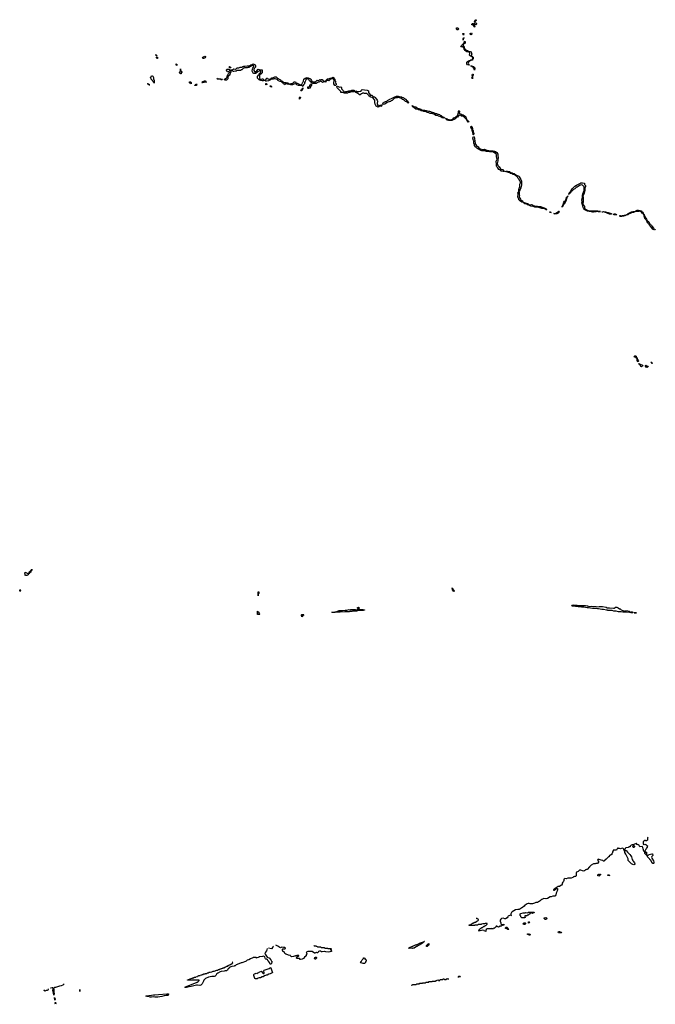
# Model space of a CAD drawing. Header units: inches. Extents: x 2550115 to 2887259, y 311850 to 494471.
# Tile 14 of 115: x 2631309 to 2654390, y 348429 to 384194. Entities that reach past the tile are written whole.
import ezdxf

# ---------------------------------------------------------------- set-up
doc = ezdxf.new("R2010")
doc.units = ezdxf.units.IN
doc.header["$MEASUREMENT"] = 0
for name, color, linetype in [('C6334', 7, 'Continuous'), ('C6335', 7, 'Continuous'), ('C6336', 7, 'Continuous'), ('C6338', 7, 'Continuous'), ('C6344', 7, 'Continuous'), ('C6345', 7, 'Continuous'), ('C6346', 7, 'Continuous'), ('C6347', 7, 'Continuous'), ('C6348', 7, 'Continuous'), ('C6355', 7, 'Continuous'), ('C6356', 7, 'Continuous'), ('C6357', 7, 'Continuous')]:
    doc.layers.add(name, color=color, linetype=linetype)

msp = doc.modelspace()

# ---------------------------------------------------------------- linework, layer by layer
at = {"layer": 'C6334', "color": 6}
for points in [[(2639527, 350000), (2639511, 349989), (2639370, 349941), (2639350, 349930), (2639330, 349926), (2639175, 349865), (2639132, 349830), (2639110, 349828), (2639092, 349810), (2639030, 349802), (2638973, 349787), (2638930, 349770), (2638919, 349761), (2638910, 349744), (2638884, 349716), (2638870, 349689), (2638850, 349670), (2638818, 349650), (2638770, 349642), (2638730, 349630), (2638630, 349617), (2638593, 349607), (2638504, 349556), (2638471, 349530), (2638455, 349525), (2638438, 349502), (2638431, 349470), (2638409, 349449), (2638370, 349438), (2638290, 349437), (2638230, 349421), (2638167, 349413), (2638135, 349405), (2638080, 349380), (2638055, 349365), (2637992, 349308), (2637979, 349270), (2637933, 349170), (2637910, 349143), (2637890, 349128), (2637850, 349117), (2637770, 349126), (2637730, 349124), (2637682, 349110), (2637635, 349105), (2637538, 349070), (2637459, 349061), (2637370, 349044), (2637323, 349043), (2637310, 349048), (2637749, 349231), (2637790, 349252), (2637826, 349290), (2637822, 349302), (2637807, 349307), (2637407, 349307), (2637407, 349313), (2637422, 349318), (2637430, 349334), (2637470, 349334), (2637482, 349338), (2637490, 349354), (2637522, 349358), (2637528, 349372), (2637570, 349374), (2637582, 349378), (2637588, 349392), (2637630, 349394), (2637642, 349398), (2637648, 349412), (2637690, 349414), (2637702, 349418), (2637708, 349432), (2637762, 349438), (2637770, 349454), (2637802, 349458), (2637808, 349472), (2637850, 349474), (2637862, 349478), (2637868, 349492), (2637910, 349494), (2637922, 349498), (2637930, 349512), (2637970, 349514), (2637982, 349518), (2637989, 349531), (2638027, 349533), (2638042, 349538), (2638050, 349551), (2638107, 349553), (2638130, 349572), (2638167, 349573), (2638190, 349591), (2638227, 349593), (2638269, 349611), (2638290, 349612), (2638330, 349631), (2638367, 349633), (2638469, 349671), (2638490, 349672), (2638530, 349692), (2638567, 349693), (2638588, 349712), (2638607, 349713), (2638636, 349724), (2638650, 349734), (2638682, 349738), (2638690, 349754), (2638730, 349754), (2638742, 349758), (2638747, 349773), (2638782, 349778), (2638787, 349793), (2638822, 349798), (2638827, 349813), (2638862, 349818), (2638867, 349833), (2638902, 349838), (2638907, 349853), (2638942, 349858), (2638947, 349873), (2638982, 349878), (2638990, 349894), (2639022, 349898), (2639027, 349913), (2639042, 349918), (2639046, 349930), (2639042, 349962), (2639026, 349970)], [(2640000, 349386), (2639970, 349384), (2639930, 349356), (2639910, 349350), (2639870, 349350), (2639850, 349366), (2639830, 349399), (2639810, 349470), (2639810, 349490), (2639814, 349510), (2639830, 349530), (2639870, 349552), (2639890, 349555), (2639930, 349551), (2639945, 349556), (2639957, 349570), (2639987, 349590), (2640000, 349597)], [(2632925, 349170), (2632870, 349130), (2632810, 349094), (2632754, 349086), (2632610, 349044), (2632570, 349038), (2632557, 349030), (2632550, 349006), (2632542, 348998), (2632551, 348971), (2632544, 348884), (2632550, 348874), (2632555, 348825), (2632550, 348766), (2632541, 348830), (2632542, 348862), (2632530, 348868), (2632518, 348950), (2632525, 348970), (2632530, 349010), (2632510, 349024), (2632490, 349026), (2632442, 349018), (2632426, 349010)], [(2632343, 348990), (2632342, 348970), (2632330, 348947), (2632310, 348935), (2632274, 348926), (2632250, 348915), (2632226, 348910), (2632189, 348929), (2632203, 348937), (2632209, 348950)]]:
    msp.add_lwpolyline(points, dxfattribs=at)
for points in [[(2633490, 348888), (2633489, 348971), (2633491, 348890)], [(2636210, 348684), (2636150, 348696), (2636090, 348687), (2636050, 348690), (2635990, 348707), (2635926, 348710), (2635922, 348722), (2635886, 348730), (2635930, 348731), (2635995, 348745), (2636090, 348755), (2636166, 348770), (2636210, 348771), (2636352, 348788), (2636650, 348810), (2636710, 348810), (2636718, 348798), (2636720, 348790), (2636712, 348770), (2636690, 348752), (2636628, 348752), (2636550, 348740), (2636472, 348710), (2636330, 348690)], [(2632590, 348578), (2632579, 348610), (2632576, 348636), (2632570, 348646), (2632570, 348672), (2632572, 348652), (2632590, 348651), (2632595, 348610)], [(2632610, 348429), (2632600, 348470), (2632610, 348512), (2632617, 348463)]]:
    msp.add_lwpolyline(points, close=True, dxfattribs=at)
at = {"layer": 'C6335', "color": 6}
msp.add_lwpolyline([(2640000, 350147), (2639990, 350146), (2639970, 350128), (2639918, 350122), (2639910, 350108), (2639902, 350122), (2639890, 350126), (2639790, 350128), (2639770, 350115), (2639695, 350085), (2639630, 350049), (2639570, 350029), (2639527, 350000)], dxfattribs=at)
at = {"layer": 'C6336', "color": 6}
for points in [[(2631544, 364004), (2631526, 364010), (2631510, 364026), (2631487, 364027), (2631490, 364034), (2631502, 364038), (2631506, 364050), (2631498, 364078), (2631510, 364122), (2631530, 364118), (2631556, 364096), (2631608, 364072), (2631628, 364072), (2631642, 364078), (2631648, 364092), (2631650, 364114), (2631670, 364152), (2631702, 364178), (2631710, 364191), (2631727, 364193), (2631729, 364210), (2631747, 364213), (2631747, 364227), (2631752, 364230), (2631752, 364190), (2631734, 364186), (2631730, 364166), (2631712, 364148), (2631711, 364130), (2631678, 364102), (2631670, 364086), (2631658, 364082), (2631650, 364066), (2631638, 364062), (2631634, 364050), (2631616, 364030), (2631570, 364004)], [(2631330, 363426), (2631322, 363442), (2631310, 363446), (2631309, 363470), (2631322, 363478), (2631330, 363494), (2631334, 363450)], [(2639970, 363266), (2639970, 363414), (2639990, 363412), (2639995, 363390), (2639990, 363346), (2639978, 363342), (2639972, 363328)]]:
    msp.add_lwpolyline(points, close=True, dxfattribs=at)
msp.add_lwpolyline([(2640000, 362588), (2639948, 362588), (2639950, 362712), (2639953, 362693), (2639970, 362691), (2639990, 362671), (2639995, 362635), (2640000, 362628)], dxfattribs=at)
at = {"layer": 'C6338', "color": 6}
for points in [[(2636290, 382886), (2636269, 382889), (2636262, 382902), (2636250, 382906), (2636250, 382934), (2636258, 382918), (2636270, 382914), (2636278, 382898), (2636290, 382894)], [(2636310, 382786), (2636290, 382788), (2636282, 382822), (2636266, 382830), (2636282, 382838), (2636290, 382854), (2636298, 382838), (2636311, 382830)], [(2637990, 382788), (2637970, 382790), (2637950, 382810), (2637963, 382830), (2638010, 382862), (2638030, 382865), (2638050, 382851), (2638053, 382830), (2638043, 382810), (2638010, 382792)], [(2637010, 382529), (2637002, 382542), (2636988, 382548), (2636990, 382592), (2636998, 382578), (2637010, 382574), (2637014, 382530)], [(2637170, 382226), (2637147, 382227), (2637142, 382242), (2637127, 382247), (2637122, 382262), (2637108, 382270), (2637108, 382292), (2637122, 382298), (2637130, 382314), (2637142, 382318), (2637147, 382333), (2637146, 382410), (2637150, 382412), (2637154, 382390), (2637153, 382353), (2637158, 382338), (2637170, 382334), (2637178, 382318), (2637190, 382314), (2637193, 382307), (2637194, 382270), (2637174, 382266)], [(2638930, 382446), (2638927, 382493), (2638934, 382490), (2638938, 382478), (2638954, 382470), (2638958, 382458), (2638970, 382454), (2638970, 382448)], [(2636190, 381888), (2636182, 381922), (2636170, 381926), (2636162, 381942), (2636150, 381946), (2636129, 381969), (2636128, 381988), (2636088, 382030), (2636086, 382050), (2636076, 382056), (2636060, 382080), (2636058, 382090), (2636066, 382094), (2636077, 382130), (2636090, 382151), (2636103, 382157), (2636116, 382156), (2636143, 382143), (2636166, 382090), (2636171, 382051), (2636191, 381990)], [(2637930, 381906), (2637928, 381910), (2637946, 381914), (2637950, 381952), (2638002, 381958), (2638010, 381974), (2638050, 381974), (2638054, 381970), (2638058, 381938), (2638094, 381930), (2638012, 381928), (2637990, 381908)], [(2638650, 382009), (2638626, 382010), (2638616, 382016), (2638569, 382029), (2638490, 382028), (2638478, 382050), (2638490, 382071), (2638531, 382051), (2638614, 382050), (2638672, 382030)], [(2636030, 381828), (2635988, 381830), (2635968, 381850), (2635966, 381866), (2635949, 381870), (2635970, 381871), (2635978, 381858), (2636011, 381850), (2636013, 381833), (2636034, 381830)], [(2637530, 381866), (2637522, 381882), (2637488, 381888), (2637470, 381906), (2637470, 381934), (2637511, 381931), (2637530, 381914)], [(2637670, 381806), (2637666, 381810), (2637682, 381818), (2637686, 381830), (2637707, 381833), (2637710, 381852), (2637752, 381852), (2637750, 381846), (2637738, 381842), (2637734, 381810), (2637730, 381806)]]:
    msp.add_lwpolyline(points, close=True, dxfattribs=at)
for points in [[(2640000, 382327), (2639966, 382314), (2639892, 382250), (2639870, 382244), (2639810, 382242), (2639790, 382255), (2639779, 382270), (2639755, 382330), (2639768, 382392), (2639769, 382430), (2639815, 382490), (2639814, 382514), (2639804, 382524), (2639790, 382529), (2639750, 382529), (2639711, 382509), (2639691, 382489), (2639671, 382489), (2639652, 382470), (2639630, 382462), (2639610, 382462), (2639569, 382449), (2639490, 382448), (2639470, 382442), (2639422, 382418), (2639372, 382370), (2639350, 382368), (2639330, 382349), (2639192, 382348), (2639170, 382329), (2639151, 382329), (2639090, 382315), (2639070, 382318), (2639050, 382329), (2639028, 382348), (2638992, 382348), (2638978, 382342), (2638972, 382328), (2638970, 382306), (2638951, 382269), (2638950, 382246), (2638934, 382206), (2638911, 382170), (2638898, 382162), (2638890, 382148), (2638874, 382146), (2638871, 382089), (2638862, 382070), (2638862, 382050), (2638852, 382030), (2638818, 382002), (2638790, 381997), (2638770, 381999), (2638746, 382010), (2638746, 382030), (2638770, 382051), (2638820, 382080), (2638846, 382110), (2638848, 382150), (2638858, 382162), (2638875, 382210), (2638897, 382243), (2638919, 382261), (2638928, 382290), (2638926, 382306), (2638850, 382306), (2638842, 382322), (2638827, 382327), (2638822, 382342), (2638807, 382347), (2638807, 382353), (2638822, 382358), (2638830, 382392), (2638910, 382394), (2638914, 382390), (2638918, 382358), (2638950, 382354), (2638962, 382358), (2638969, 382371), (2639030, 382371), (2639068, 382392), (2639089, 382411), (2639130, 382398), (2639150, 382398), (2639173, 382407), (2639190, 382432), (2639210, 382445), (2639230, 382451), (2639270, 382451), (2639316, 382464), (2639390, 382472), (2639410, 382492), (2639430, 382492), (2639450, 382502), (2639470, 382502), (2639489, 382511), (2639568, 382512), (2639590, 382522), (2639612, 382512), (2639650, 382511), (2639662, 382518), (2639670, 382531), (2639706, 382550), (2639730, 382551), (2639756, 382564), (2639780, 382580), (2639790, 382592), (2639810, 382574), (2639830, 382572), (2639862, 382550), (2639875, 382515), (2639876, 382490), (2639871, 382469), (2639831, 382429), (2639812, 382390), (2639812, 382350), (2639832, 382312), (2639850, 382302), (2639870, 382302), (2639889, 382311), (2639920, 382340), (2639956, 382384), (2639970, 382392), (2640000, 382385)], [(2640000, 382005), (2639990, 382008), (2639978, 382038), (2639949, 382071), (2639944, 382110), (2639949, 382130), (2639983, 382177), (2639990, 382194), (2640000, 382204)]]:
    msp.add_lwpolyline(points, dxfattribs=at)
at = {"layer": 'C6344', "color": 6}
for points in [[(2640454, 350000), (2640459, 349990), (2640461, 349970), (2640452, 349912), (2640434, 349890), (2640408, 349890), (2640406, 349906), (2640388, 349910), (2640386, 349950), (2640346, 349990), (2640335, 349995), (2640333, 350000)], [(2643887, 350000), (2643872, 349970), (2643870, 349946), (2643830, 349909), (2643810, 349905), (2643782, 349910), (2643748, 349928), (2643701, 349941), (2643690, 349950), (2643710, 349990), (2643721, 349999), (2643722, 350000)], [(2640000, 349597), (2640030, 349612), (2640090, 349630), (2640102, 349622), (2640105, 349610), (2640131, 349571), (2640150, 349552), (2640170, 349542), (2640176, 349544), (2640188, 349552), (2640189, 349590), (2640176, 349630), (2640175, 349650), (2640190, 349667), (2640290, 349708), (2640370, 349734), (2640403, 349757), (2640410, 349766), (2640430, 349751), (2640470, 349642), (2640483, 349590), (2640473, 349570), (2640401, 349530), (2640350, 349520), (2640291, 349490), (2640257, 349483), (2640230, 349470), (2640197, 349463), (2640150, 349432), (2640115, 349425), (2640051, 349390), (2640000, 349386)], [(2647244, 349404), (2647242, 349422), (2647226, 349430), (2647242, 349438), (2647250, 349452), (2647290, 349454), (2647298, 349438), (2647314, 349430), (2647314, 349426), (2647270, 349426), (2647258, 349422), (2647254, 349410)], [(2645526, 349130), (2645570, 349134), (2645590, 349151), (2645710, 349154), (2645722, 349158), (2645726, 349170), (2645731, 349171), (2645810, 349174), (2645822, 349178), (2645826, 349190), (2645832, 349192), (2645930, 349194), (2645942, 349198), (2645950, 349212), (2646047, 349213), (2646062, 349218), (2646070, 349232), (2646147, 349233), (2646162, 349238), (2646166, 349250), (2646172, 349252), (2646267, 349253), (2646282, 349258), (2646290, 349272), (2646410, 349274), (2646422, 349278), (2646430, 349292), (2646462, 349298), (2646466, 349310), (2646471, 349311), (2646512, 349312), (2646518, 349298), (2646550, 349294), (2646562, 349298), (2646567, 349313), (2646582, 349318), (2646590, 349334), (2646670, 349334), (2646682, 349338), (2646690, 349352), (2646712, 349352), (2646718, 349338), (2646730, 349334), (2646790, 349334), (2646802, 349338), (2646807, 349353), (2646822, 349358), (2646830, 349372), (2646838, 349358), (2646894, 349350)]]:
    msp.add_lwpolyline(points, dxfattribs=at)
at = {"layer": 'C6345', "color": 6}
for points in [[(2650000, 352102), (2649971, 352090), (2649930, 352078), (2649890, 352074), (2649850, 352078), (2649810, 352090), (2649770, 352090), (2649738, 352082), (2649700, 352060), (2649655, 352025), (2649630, 351990), (2649567, 351950), (2649541, 351939), (2649470, 351879), (2649450, 351875), (2649397, 351877), (2649319, 351861), (2649250, 351826), (2649193, 351787), (2649174, 351766), (2649146, 351710), (2649144, 351684), (2649152, 351668), (2649152, 351652), (2649172, 351648), (2649150, 351649), (2649146, 351666), (2649130, 351668), (2649070, 351643), (2649050, 351630), (2649035, 351610), (2649012, 351570), (2648950, 351539), (2648930, 351537), (2648868, 351552), (2648810, 351545), (2648779, 351521), (2648759, 351490), (2648757, 351477), (2648756, 351450), (2648778, 351390), (2648782, 351350), (2648790, 351342), (2648830, 351331), (2648890, 351334), (2648894, 351330), (2648893, 351307), (2648853, 351307), (2648810, 351275), (2648787, 351267), (2648738, 351262), (2648730, 351246), (2648710, 351246), (2648691, 351229), (2648646, 351250), (2648642, 351262), (2648610, 351266), (2648582, 351218), (2648550, 351194), (2648530, 351189), (2648510, 351169), (2648470, 351168), (2648450, 351186), (2648428, 351168), (2648290, 351166), (2648250, 351146), (2648232, 351110), (2648230, 351069), (2648190, 351089), (2648170, 351109), (2648130, 351119), (2648030, 351098), (2648010, 351106), (2647998, 351102), (2647994, 351090), (2647989, 351089), (2647982, 351102), (2647967, 351107), (2647967, 351113), (2647982, 351118), (2647987, 351133), (2648002, 351138), (2648006, 351150), (2648022, 351158), (2648026, 351170), (2648042, 351178), (2648046, 351190), (2648070, 351194), (2648090, 351214), (2648110, 351214), (2648130, 351234), (2648142, 351238), (2648146, 351250), (2648170, 351254), (2648190, 351274), (2648202, 351278), (2648206, 351290), (2648230, 351294), (2648250, 351314), (2648262, 351318), (2648267, 351333), (2648282, 351338), (2648286, 351350), (2648282, 351362), (2648250, 351366), (2648230, 351358), (2648210, 351358), (2648190, 351348), (2648130, 351348), (2648084, 351336), (2648071, 351329), (2647973, 351327), (2647958, 351322), (2647950, 351309), (2647850, 351306), (2647838, 351302), (2647834, 351290), (2647828, 351288), (2647627, 351287), (2647628, 351312), (2647682, 351318), (2647690, 351334), (2647722, 351338), (2647726, 351350), (2647742, 351358), (2647748, 351372), (2647767, 351373), (2647782, 351378), (2647788, 351392), (2647822, 351398), (2647830, 351414), (2647870, 351414), (2647882, 351418), (2647887, 351433), (2647902, 351438), (2647907, 351453), (2647942, 351458), (2647947, 351473), (2647962, 351478), (2647966, 351490), (2647962, 351522), (2647930, 351526), (2647922, 351542), (2647910, 351546), (2647890, 351546)], [(2640502, 350542), (2640508, 350530), (2640499, 350510), (2640450, 350446), (2640346, 350470)], [(2641994, 350570), (2641998, 350558), (2642010, 350554), (2642070, 350554), (2642078, 350538), (2642110, 350534), (2642118, 350518), (2642130, 350514), (2642250, 350514), (2642258, 350498), (2642270, 350494), (2642370, 350494), (2642378, 350478), (2642390, 350474), (2642490, 350474), (2642498, 350458), (2642510, 350454), (2642610, 350454), (2642618, 350438), (2642634, 350430), (2642598, 350422), (2642594, 350410), (2642614, 350390), (2642618, 350378), (2642634, 350370), (2642634, 350350), (2642610, 350349), (2642570, 350330), (2642510, 350323), (2642430, 350330), (2642390, 350349), (2642372, 350352), (2642290, 350335), (2642270, 350339), (2642230, 350358), (2642190, 350359), (2642158, 350342), (2642130, 350304), (2642110, 350297), (2642090, 350305), (2642070, 350305), (2642050, 350293), (2642030, 350289), (2642009, 350290), (2641927, 350347), (2641790, 350349), (2641770, 350346), (2641738, 350330), (2641722, 350310), (2641714, 350290), (2641730, 350274), (2641732, 350250), (2641713, 350227), (2641712, 350190), (2641705, 350175), (2641657, 350143), (2641610, 350089), (2641572, 350070), (2641510, 350053), (2641490, 350059), (2641470, 350088), (2641450, 350095), (2641430, 350098), (2641410, 350089), (2641386, 350090), (2641366, 350110), (2641362, 350122), (2641348, 350130), (2641350, 350134), (2641370, 350134), (2641407, 350173), (2641430, 350174), (2641446, 350190), (2641442, 350202), (2641410, 350206), (2641390, 350198), (2641370, 350198), (2641352, 350188), (2641330, 350188), (2641310, 350178), (2641285, 350175), (2641257, 350163), (2641190, 350149), (2641162, 350170), (2641146, 350194), (2641146, 350206), (2641070, 350209), (2641046, 350226), (2640970, 350249), (2640938, 350278), (2640909, 350329), (2640870, 350350), (2640865, 350365), (2640849, 350391), (2640849, 350430), (2640860, 350440), (2640870, 350445), (2640936, 350444), (2640962, 350458), (2640966, 350470), (2640930, 350488), (2640890, 350488), (2640830, 350499), (2640774, 350486), (2640750, 350489), (2640686, 350546), (2640610, 350582)], [(2640333, 350000), (2640306, 350050), (2640270, 350066), (2640250, 350066), (2640236, 350076), (2640221, 350101), (2640209, 350149), (2640190, 350162), (2640150, 350175), (2640130, 350169), (2640030, 350159), (2640010, 350148), (2640000, 350147)], [(2640293, 350450), (2640287, 350413), (2640270, 350370), (2640237, 350323), (2640219, 350290), (2640214, 350270), (2640218, 350250), (2640299, 350139), (2640324, 350124), (2640370, 350111), (2640430, 350050), (2640454, 350000)], [(2643722, 350000), (2643750, 350050), (2643783, 350077), (2643789, 350091), (2643790, 350112), (2643810, 350111), (2643830, 350099), (2643852, 350072), (2643894, 350050), (2643890, 350006), (2643887, 350000)]]:
    msp.add_lwpolyline(points, dxfattribs=at)
for points in [[(2649930, 351728), (2649922, 351742), (2649887, 351747), (2649882, 351762), (2649870, 351766), (2649858, 351762), (2649854, 351730), (2649834, 351726), (2649831, 351709), (2649810, 351706), (2649770, 351668), (2649750, 351666), (2649730, 351646), (2649718, 351642), (2649714, 351630), (2649708, 351628), (2649702, 351642), (2649690, 351646), (2649658, 351642), (2649654, 351610), (2649658, 351598), (2649672, 351590), (2649658, 351582), (2649650, 351566), (2649548, 351570), (2649509, 351609), (2649502, 351630), (2649488, 351650), (2649487, 351713), (2649506, 351730), (2649590, 351754), (2649667, 351753), (2649690, 351761), (2649763, 351757), (2649779, 351761), (2649791, 351771), (2649993, 351773), (2649990, 351766), (2649978, 351762), (2649974, 351750), (2649938, 351742)], [(2649070, 351146), (2649028, 351148), (2649022, 351162), (2649006, 351170), (2649002, 351182), (2648948, 351188), (2648946, 351210), (2648962, 351218), (2648970, 351234), (2649010, 351234), (2649018, 351198), (2649030, 351194), (2649038, 351178), (2649050, 351174), (2649058, 351158), (2649072, 351152)], [(2649650, 351330), (2649606, 351330), (2649590, 351350), (2649605, 351370), (2649630, 351384), (2649650, 351392), (2649670, 351390), (2649681, 351370), (2649671, 351350)], [(2649790, 351379), (2649781, 351390), (2649780, 351410), (2649790, 351430), (2649810, 351430), (2649824, 351410), (2649810, 351384)], [(2649790, 350982), (2649830, 350990), (2649850, 350970), (2649850, 350950), (2649830, 350930), (2649810, 350937), (2649779, 350959), (2649750, 350965), (2649744, 350970), (2649748, 350990), (2649770, 350991)], [(2645570, 350453), (2645426, 350466), (2645430, 350472), (2645450, 350474), (2645466, 350490), (2645546, 350530), (2645570, 350532), (2645589, 350551), (2645609, 350551), (2645686, 350590), (2645710, 350592), (2645786, 350630), (2645810, 350632), (2645830, 350651), (2645850, 350652), (2645886, 350670), (2645908, 350672), (2645922, 350678), (2645926, 350690), (2645967, 350693), (2645982, 350698), (2645990, 350712), (2646013, 350713), (2646006, 350706), (2645994, 350706), (2645990, 350688), (2645958, 350682), (2645950, 350666), (2645938, 350662), (2645934, 350650), (2645914, 350646), (2645912, 350630), (2645891, 350629), (2645870, 350609), (2645852, 350608), (2645834, 350590), (2645790, 350569), (2645732, 350530), (2645715, 350525), (2645630, 350474), (2645610, 350469)], [(2646110, 350529), (2646086, 350530), (2646086, 350570), (2646102, 350578), (2646110, 350594), (2646122, 350598), (2646126, 350610), (2646142, 350618), (2646150, 350634), (2646170, 350634), (2646170, 350588), (2646154, 350586), (2646150, 350566), (2646138, 350562), (2646134, 350550), (2646118, 350542)], [(2642030, 350069), (2642019, 350090), (2642034, 350130), (2642050, 350143), (2642070, 350143), (2642086, 350130), (2642091, 350110), (2642050, 350074)]]:
    msp.add_lwpolyline(points, close=True, dxfattribs=at)
at = {"layer": 'C6346', "color": 6}
for points in [[(2647070, 363406), (2647058, 363438), (2647030, 363486), (2647028, 363508), (2647022, 363522), (2647008, 363530), (2647010, 363552), (2647018, 363538), (2647032, 363532), (2647038, 363498), (2647050, 363494), (2647070, 363474), (2647074, 363454), (2647091, 363450), (2647092, 363430)], [(2643790, 362754), (2643830, 362754), (2643834, 362750), (2643830, 362746), (2643798, 362742), (2643790, 362728), (2643570, 362726), (2643558, 362722), (2643550, 362709), (2643393, 362707), (2643370, 362698), (2643290, 362698), (2643270, 362689), (2643132, 362688), (2643110, 362682), (2642950, 362675), (2642930, 362669), (2642790, 362669), (2642764, 362664), (2642752, 362668), (2642670, 362666), (2642646, 362670), (2642650, 362674), (2642748, 362672), (2642766, 362690), (2642823, 362697), (2642910, 362730), (2643027, 362733), (2643129, 362751), (2643189, 362751), (2643270, 362765), (2643310, 362762), (2643330, 362771), (2643488, 362772), (2643510, 362754), (2643550, 362754), (2643562, 362758), (2643566, 362770), (2643572, 362772), (2643770, 362774), (2643778, 362758)], [(2643590, 362808), (2643576, 362816), (2643569, 362830), (2643590, 362845), (2643612, 362850), (2643642, 362830), (2643642, 362822), (2643654, 362810), (2643650, 362808)], [(2641550, 362509), (2641542, 362550), (2641544, 362570), (2641550, 362583), (2641571, 362591), (2641631, 362591), (2641630, 362586), (2641618, 362582), (2641612, 362550), (2641592, 362548), (2641564, 362516)]]:
    msp.add_lwpolyline(points, close=True, dxfattribs=at)
msp.add_lwpolyline([(2640000, 362628), (2640014, 362610), (2640018, 362598), (2640034, 362590), (2640030, 362588), (2640000, 362588)], dxfattribs=at)
at = {"layer": 'C6347', "color": 6}
msp.add_lwpolyline([(2648110, 379483), (2648190, 379486), (2648210, 379481), (2648270, 379451), (2648350, 379439), (2648490, 379431), (2648530, 379415), (2648554, 379414), (2648586, 379406), (2648630, 379371), (2648671, 379311), (2648671, 379250), (2648686, 379190), (2648686, 379170), (2648671, 379130), (2648674, 379070), (2648651, 378970), (2648655, 378930), (2648675, 378895), (2648721, 378850), (2648770, 378776), (2648810, 378755), (2648851, 378751), (2648891, 378710), (2648897, 378697), (2648914, 378690), (2648910, 378688), (2648890, 378678), (2648865, 378675), (2648790, 378694), (2648739, 378739), (2648709, 378750), (2648676, 378816), (2648635, 378855), (2648629, 378869), (2648629, 378970), (2648610, 379026), (2648609, 379050), (2648626, 379074), (2648645, 379130), (2648625, 379210), (2648623, 379283), (2648610, 379310), (2648599, 379319), (2648519, 379379), (2648490, 379389), (2648370, 379389), (2648270, 379409), (2648250, 379409), (2648210, 379425), (2648090, 379433), (2648059, 379439), (2647975, 379495), (2647910, 379529), (2647882, 379550), (2647842, 379590), (2647829, 379610), (2647819, 379650), (2647819, 379670), (2647805, 379710), (2647801, 379730), (2647802, 379790), (2647790, 379808), (2647769, 379890), (2647790, 379954), (2647810, 379942), (2647830, 379894), (2647831, 379771), (2647855, 379670), (2647893, 379613), (2647943, 379583), (2647958, 379570), (2647994, 379514), (2648012, 379510), (2648030, 379498)], close=True, dxfattribs=at)
msp.add_lwpolyline([(2650000, 377392), (2649870, 377425), (2649818, 377450), (2649818, 377458), (2649808, 377468), (2649750, 377470), (2649719, 377490), (2649706, 377506), (2649649, 377510), (2649622, 377530), (2649622, 377542), (2649609, 377549), (2649589, 377550), (2649588, 377568), (2649576, 377564), (2649549, 377570), (2649470, 377609), (2649465, 377625), (2649439, 377650), (2649429, 377670), (2649401, 377750), (2649401, 377770), (2649414, 377830), (2649407, 377867), (2649395, 377890), (2649425, 377935), (2649429, 377951), (2649430, 378014), (2649450, 378082), (2649466, 378110), (2649476, 378144), (2649475, 378225), (2649489, 378271), (2649489, 378310), (2649474, 378330), (2649446, 378386), (2649409, 378430), (2649389, 378469), (2649369, 378489), (2649309, 378530), (2649301, 378541), (2649277, 378557), (2649229, 378569), (2649163, 378603), (2649130, 378610), (2649107, 378627), (2649050, 378639), (2649005, 378665), (2648966, 378670), (2648966, 378690), (2649010, 378691), (2649025, 378685), (2649090, 378676), (2649117, 378657), (2649173, 378633), (2649190, 378630), (2649230, 378613), (2649270, 378607), (2649324, 378564), (2649430, 378505), (2649445, 378490), (2649467, 378447), (2649507, 378390), (2649531, 378330), (2649534, 378250), (2649531, 378189), (2649506, 378090), (2649475, 378030), (2649470, 377990), (2649454, 377966), (2649451, 377950), (2649451, 377851), (2649459, 377810), (2649451, 377789), (2649451, 377750), (2649493, 377673), (2649510, 377650), (2649556, 377610), (2649578, 377578), (2649591, 377570), (2649593, 377553), (2649630, 377551), (2649642, 377542), (2649670, 377539), (2649704, 377524), (2649750, 377518), (2649770, 377502), (2649791, 377471), (2649850, 377471), (2649890, 377483), (2649910, 377481), (2649978, 377438), (2650000, 377431)], dxfattribs=at)
at = {"layer": 'C6348', "color": 6}
for points in [[(2647830, 384106), (2647826, 384110), (2647828, 384130), (2647842, 384138), (2647850, 384174), (2647869, 384191), (2647890, 384194), (2647890, 384166), (2647870, 384146), (2647858, 384142), (2647850, 384126), (2647838, 384122)], [(2647190, 383826), (2647170, 383846), (2647170, 383894), (2647190, 383902), (2647213, 383893), (2647231, 383891), (2647242, 383850), (2647230, 383828)], [(2647770, 384006), (2647726, 384010), (2647730, 384034), (2647742, 384038), (2647750, 384052), (2647770, 384054), (2647774, 384050), (2647774, 384006)], [(2647830, 383928), (2647822, 383942), (2647806, 383950), (2647802, 383962), (2647790, 383966), (2647786, 383994), (2647812, 383992), (2647818, 383958), (2647832, 383950), (2647834, 383930)], [(2647890, 384008), (2647849, 384009), (2647836, 384016), (2647826, 384030), (2647827, 384073), (2647850, 384074), (2647870, 384082), (2647890, 384072), (2647892, 384050), (2647902, 384030)], [(2647630, 382546), (2647568, 382550), (2647549, 382590), (2647550, 382654), (2647566, 382670), (2647582, 382678), (2647590, 382691), (2647610, 382692), (2647630, 382711), (2647667, 382713), (2647682, 382718), (2647686, 382730), (2647708, 382732), (2647722, 382738), (2647726, 382750), (2647746, 382754), (2647750, 382774), (2647762, 382778), (2647766, 382810), (2647762, 382822), (2647750, 382826), (2647746, 382846), (2647726, 382850), (2647722, 382862), (2647708, 382868), (2647668, 382870), (2647649, 382890), (2647642, 382910), (2647655, 382970), (2647642, 383002), (2647626, 383010), (2647608, 383028), (2647546, 383030), (2647470, 383069), (2647468, 383090), (2647449, 383110), (2647447, 383147), (2647442, 383162), (2647430, 383166), (2647422, 383182), (2647390, 383208), (2647329, 383209), (2647350, 383252), (2647382, 383278), (2647390, 383292), (2647406, 383294), (2647410, 383312), (2647426, 383314), (2647430, 383334), (2647442, 383338), (2647446, 383350), (2647446, 383390), (2647462, 383398), (2647470, 383412), (2647478, 383398), (2647490, 383394), (2647490, 383346), (2647470, 383328), (2647438, 383322), (2647434, 383310), (2647418, 383302), (2647412, 383288), (2647412, 383250), (2647430, 383232), (2647450, 383194), (2647453, 383153), (2647458, 383138), (2647470, 383134), (2647480, 383120), (2647511, 383091), (2647550, 383071), (2647570, 383071), (2647591, 383051), (2647614, 383050), (2647622, 383042), (2647670, 383038), (2647705, 383025), (2647721, 382970), (2647722, 382950), (2647702, 382882), (2647713, 382873), (2647734, 382870), (2647738, 382858), (2647750, 382854), (2647758, 382838), (2647770, 382834), (2647772, 382828), (2647772, 382772), (2647766, 382766), (2647754, 382766), (2647751, 382729), (2647713, 382727), (2647698, 382722), (2647694, 382710), (2647672, 382708), (2647658, 382702), (2647654, 382690), (2647638, 382682), (2647630, 382669), (2647612, 382668), (2647612, 382652), (2647591, 382610), (2647613, 382567), (2647613, 382553), (2647634, 382550)], [(2647430, 383628), (2647422, 383642), (2647408, 383650), (2647406, 383690), (2647409, 383691), (2647432, 383690)], [(2647410, 383446), (2647410, 383514), (2647422, 383518), (2647430, 383534), (2647450, 383534), (2647450, 383528), (2647434, 383526), (2647430, 383506), (2647418, 383502), (2647413, 383487)], [(2647690, 383648), (2647666, 383670), (2647668, 383690), (2647710, 383711), (2647722, 383690), (2647722, 383670), (2647710, 383658)], [(2647830, 382366), (2647822, 382382), (2647810, 382386), (2647809, 382409), (2647789, 382429), (2647788, 382448), (2647770, 382458), (2647744, 382484), (2647728, 382490), (2647726, 382506), (2647690, 382509), (2647686, 382514), (2647754, 382510), (2647791, 382491), (2647797, 382477), (2647811, 382470), (2647818, 382458), (2647831, 382451), (2647838, 382430), (2647832, 382410)], [(2640910, 381911), (2640990, 381911), (2641030, 381902), (2641050, 381891), (2641072, 381890), (2641110, 381854), (2641130, 381854), (2641146, 381870), (2641170, 381871), (2641229, 381891), (2641270, 381934), (2641328, 381932), (2641338, 381918), (2641371, 381891), (2641390, 381885), (2641410, 381871), (2641434, 381870), (2641482, 381842), (2641511, 381831), (2641544, 381836), (2641564, 381856), (2641575, 381905), (2641589, 381930), (2641602, 381938), (2641615, 381965), (2641628, 382030), (2641670, 382072), (2641750, 382091), (2641840, 382060), (2641864, 382044), (2641877, 382017), (2641902, 381990), (2641923, 381943), (2641950, 381931), (2642030, 381931), (2642045, 381935), (2642080, 381960), (2642095, 381985), (2642110, 382002), (2642150, 381991), (2642178, 382002), (2642210, 382022), (2642230, 382012), (2642270, 382022), (2642290, 382022), (2642330, 381978), (2642370, 381962), (2642390, 381962), (2642411, 381971), (2642432, 381972), (2642430, 381926), (2642370, 381942), (2642310, 381909), (2642270, 381949), (2642250, 381955), (2642174, 381930), (2642136, 381924), (2642110, 381898), (2642080, 381880), (2642050, 381875), (2641956, 381876), (2641930, 381888), (2641907, 381887), (2641881, 381941), (2641829, 381970), (2641803, 382023), (2641779, 382039), (2641750, 382042), (2641726, 382034), (2641704, 382016), (2641690, 381968), (2641671, 381949), (2641651, 381910), (2641651, 381870), (2641614, 381826), (2641605, 381795), (2641590, 381766), (2641580, 381780), (2641549, 381809), (2641470, 381809), (2641430, 381799), (2641370, 381829), (2641350, 381849), (2641290, 381859), (2641235, 381845), (2641210, 381829), (2641150, 381829), (2641127, 381847), (2641077, 381843), (2641030, 381849), (2641010, 381862), (2640977, 381863), (2640962, 381858), (2640930, 381828), (2640910, 381848), (2640895, 381875), (2640868, 381890), (2640828, 381930), (2640826, 381946), (2640769, 381949), (2640706, 381970), (2640695, 381975), (2640689, 381989), (2640658, 382018), (2640590, 382042), (2640550, 382049), (2640511, 382029), (2640465, 382035), (2640449, 382029), (2640414, 382026), (2640412, 382010), (2640345, 381975), (2640270, 381958), (2640250, 381958), (2640230, 381978), (2640206, 381990), (2640266, 382050), (2640266, 382070), (2640270, 382072), (2640310, 382072), (2640322, 382050), (2640350, 382031), (2640408, 382032), (2640422, 382038), (2640426, 382050), (2640446, 382070), (2640470, 382082), (2640510, 382091), (2640530, 382091), (2640573, 382113), (2640627, 382113), (2640650, 382092), (2640658, 382078), (2640690, 382052), (2640710, 382051), (2640730, 382038), (2640765, 382025), (2640785, 382005), (2640792, 381990), (2640822, 381970), (2640822, 381962), (2640832, 381952), (2640854, 381950), (2640871, 381931)], [(2642770, 381804), (2642750, 381809), (2642719, 381870), (2642714, 381910), (2642724, 381990), (2642702, 382042), (2642688, 382048), (2642650, 382050), (2642603, 382037), (2642578, 382022), (2642550, 381981), (2642530, 381970), (2642506, 381986), (2642448, 381988), (2642450, 382014), (2642456, 382024), (2642480, 382040), (2642539, 382041), (2642589, 382071), (2642641, 382079), (2642690, 382103), (2642699, 382099), (2642711, 382091), (2642722, 382062), (2642738, 382050), (2642750, 382032), (2642755, 381975), (2642785, 381930), (2642781, 381910), (2642805, 381850), (2642801, 381830), (2642790, 381809)], [(2647750, 382048), (2647746, 382066), (2647729, 382070), (2647730, 382094), (2647742, 382098), (2647746, 382110), (2647746, 382150), (2647738, 382170), (2647739, 382190), (2647750, 382212), (2647770, 382214), (2647770, 382186), (2647751, 382149)], [(2640250, 381829), (2640250, 381872), (2640270, 381871), (2640274, 381854), (2640294, 381850), (2640294, 381846), (2640258, 381842), (2640254, 381830)], [(2640450, 381749), (2640426, 381750), (2640422, 381762), (2640407, 381767), (2640409, 381791), (2640430, 381792), (2640438, 381778), (2640454, 381770), (2640454, 381750)], [(2641550, 381608), (2641526, 381610), (2641522, 381622), (2641508, 381630), (2641526, 381634), (2641530, 381652), (2641562, 381658), (2641569, 381691), (2641586, 381694), (2641590, 381714), (2641594, 381710), (2641591, 381670), (2641574, 381666), (2641570, 381646), (2641558, 381642)], [(2641810, 381689), (2641788, 381690), (2641770, 381708), (2641768, 381750), (2641790, 381751), (2641819, 381761), (2641833, 381773), (2641847, 381773), (2641849, 381810), (2641862, 381830), (2641870, 381854), (2641910, 381854), (2641911, 381810), (2641872, 381768), (2641872, 381752), (2641854, 381710)], [(2642925, 381745), (2642970, 381751), (2642984, 381744), (2642991, 381730), (2642991, 381691), (2642997, 381677), (2643031, 381650), (2643070, 381611), (2643080, 381580), (2643090, 381571), (2643130, 381571), (2643150, 381585), (2643194, 381586), (2643266, 381610), (2643310, 381611), (2643366, 381630), (2643410, 381636), (2643450, 381631), (2643458, 381618), (2643482, 381602), (2643511, 381611), (2643565, 381585), (2643630, 381581), (2643682, 381598), (2643717, 381623), (2643726, 381634), (2643730, 381651), (2643750, 381658), (2643830, 381641), (2643930, 381631), (2643950, 381623), (2643971, 381610), (2643979, 381590), (2643978, 381550), (2644030, 381462), (2644050, 381456), (2644095, 381455), (2644146, 381406), (2644170, 381391), (2644190, 381391), (2644222, 381370), (2644250, 381322), (2644271, 381310), (2644292, 381270), (2644296, 381236), (2644286, 381146), (2644291, 381130), (2644314, 381094), (2644350, 381071), (2644370, 381071), (2644382, 381078), (2644389, 381090), (2644406, 381094), (2644457, 381097), (2644463, 381090), (2644450, 381048), (2644430, 381042), (2644390, 381049), (2644361, 381039), (2644350, 381029), (2644310, 381019), (2644275, 381035), (2644258, 381050), (2644221, 381130), (2644208, 381190), (2644201, 381270), (2644143, 381343), (2644110, 381364), (2644054, 381374), (2644030, 381389), (2643990, 381429), (2643973, 381453), (2643909, 381509), (2643885, 381515), (2643830, 381515), (2643809, 381529), (2643752, 381528), (2643742, 381510), (2643725, 381495), (2643690, 381475), (2643670, 381469), (2643650, 381469), (2643629, 381489), (2643588, 381510), (2643530, 381549), (2643510, 381555), (2643470, 381589), (2643450, 381589), (2643430, 381575), (2643410, 381569), (2643331, 381569), (2643294, 381550), (2643250, 381544), (2643210, 381529), (2643170, 381524), (2643090, 381529), (2643080, 381540), (2643050, 381549), (2643010, 381545), (2642989, 381549), (2642975, 381555), (2642969, 381569), (2642969, 381590), (2642920, 381640), (2642882, 381670), (2642860, 381700), (2642835, 381715), (2642827, 381747), (2642829, 381771), (2642850, 381775), (2642874, 381770)], [(2641470, 381306), (2641469, 381371), (2641482, 381378), (2641490, 381394), (2641502, 381350), (2641490, 381326), (2641478, 381322)], [(2645410, 381162), (2645376, 381196), (2645320, 381220), (2645282, 381262), (2645250, 381282), (2645215, 381295), (2645170, 381329), (2645130, 381349), (2645090, 381363), (2645030, 381357), (2645010, 381361), (2644970, 381359), (2644930, 381344), (2644897, 381323), (2644859, 381281), (2644836, 381264), (2644802, 381250), (2644770, 381226), (2644750, 381222), (2644731, 381209), (2644710, 381209), (2644650, 381184), (2644570, 381126), (2644550, 381118), (2644503, 381123), (2644487, 381130), (2644494, 381150), (2644510, 381171), (2644530, 381191), (2644550, 381203), (2644590, 381219), (2644610, 381219), (2644630, 381226), (2644670, 381261), (2644749, 381311), (2644810, 381331), (2644910, 381385), (2644991, 381411), (2645050, 381411), (2645090, 381399), (2645170, 381391), (2645210, 381371), (2645231, 381371), (2645250, 381361), (2645325, 381305), (2645331, 381290), (2645370, 381251), (2645390, 381245), (2645405, 381230), (2645431, 381170)], [(2645950, 380911), (2646010, 380911), (2646041, 380901), (2646070, 380897), (2646150, 380871), (2646190, 380867), (2646290, 380831), (2646330, 380827), (2646410, 380791), (2646450, 380787), (2646499, 380759), (2646550, 380746), (2646583, 380723), (2646610, 380710), (2646656, 380676), (2646710, 380654), (2646730, 380628), (2646710, 380621), (2646666, 380630), (2646650, 380635), (2646605, 380665), (2646514, 380694), (2646490, 380709), (2646418, 380718), (2646406, 380730), (2646350, 380759), (2646270, 380781), (2646209, 380789), (2646166, 380806), (2646110, 380819), (2646070, 380844), (2646030, 380859), (2645990, 380861), (2645950, 380878), (2645910, 380875), (2645890, 380882), (2645850, 380909), (2645790, 380924), (2645764, 380944), (2645750, 380949), (2645690, 380949), (2645637, 380997), (2645590, 381029), (2645585, 381045), (2645569, 381050), (2645569, 381069), (2645549, 381071), (2645572, 381070), (2645578, 381058), (2645609, 381051), (2645621, 381041), (2645650, 381031), (2645670, 381030), (2645690, 381023), (2645755, 380975), (2645790, 380970), (2645803, 380963), (2645870, 380945), (2645910, 380919)], [(2647310, 380771), (2647330, 380771), (2647370, 380751), (2647410, 380741), (2647490, 380690), (2647506, 380670), (2647525, 380610), (2647522, 380602), (2647532, 380588), (2647532, 380572), (2647551, 380570), (2647553, 380533), (2647570, 380531), (2647578, 380518), (2647590, 380518), (2647610, 380502), (2647616, 380490), (2647610, 380466), (2647589, 380470), (2647570, 380506), (2647568, 380528), (2647549, 380530), (2647546, 380566), (2647530, 380568), (2647529, 380589), (2647518, 380598), (2647510, 380595), (2647475, 380635), (2647422, 380682), (2647394, 380694), (2647350, 380694), (2647329, 380709), (2647290, 380723), (2647265, 380715), (2647241, 380699), (2647210, 380659), (2647164, 380636), (2647118, 380590), (2647090, 380570), (2647030, 380542), (2647010, 380538), (2646990, 380546), (2646971, 380529), (2646890, 380529), (2646870, 380541), (2646830, 380550), (2646809, 380570), (2646808, 380588), (2646789, 380590), (2646788, 380608), (2646766, 380610), (2646792, 380610), (2646794, 380594), (2646829, 380591), (2646843, 380583), (2646910, 380570), (2646950, 380556), (2646990, 380552), (2647002, 380570), (2647045, 380595), (2647073, 380627), (2647110, 380646), (2647129, 380651), (2647144, 380670), (2647203, 380717), (2647229, 380750), (2647230, 380794), (2647246, 380810), (2647242, 380830), (2647249, 380869), (2647270, 380892), (2647281, 380870), (2647285, 380850), (2647254, 380810), (2647281, 380781)], [(2647790, 380006), (2647770, 380010), (2647768, 380108), (2647750, 380126), (2647743, 380177), (2647747, 380187), (2647742, 380202), (2647730, 380206), (2647724, 380230), (2647689, 380290), (2647690, 380314), (2647700, 380320), (2647710, 380322), (2647731, 380311), (2647735, 380275), (2647751, 380251), (2647751, 380190), (2647757, 380177), (2647771, 380169), (2647773, 380093), (2647790, 380091), (2647795, 380070)]]:
    msp.add_lwpolyline(points, close=True, dxfattribs=at)
for points in [[(2640000, 382385), (2640050, 382372), (2640112, 382372), (2640118, 382350), (2640111, 382330), (2640118, 382310), (2640118, 382290), (2640110, 382266), (2640102, 382250), (2640070, 382218), (2640024, 382196), (2640017, 382183), (2640011, 382169), (2640012, 382072), (2640031, 382051), (2640070, 382032), (2640090, 382032), (2640126, 382050), (2640134, 382050), (2640173, 382007), (2640174, 381990), (2640150, 381969), (2640126, 381970), (2640089, 381989), (2640066, 381990), (2640050, 381998), (2640030, 381995), (2640000, 382005)], [(2640000, 382204), (2640008, 382212), (2640009, 382230), (2640022, 382238), (2640049, 382271), (2640063, 382277), (2640069, 382290), (2640069, 382310), (2640061, 382321), (2640030, 382338), (2640000, 382327)]]:
    msp.add_lwpolyline(points, dxfattribs=at)
at = {"layer": 'C6355', "color": 6}
msp.add_lwpolyline([(2654118, 354498), (2654111, 354470), (2654102, 354390), (2654069, 354369), (2654050, 354369), (2654030, 354382), (2654010, 354384), (2653970, 354354), (2653951, 354330), (2653948, 354268), (2653955, 354250), (2653970, 354239), (2653990, 354236), (2654010, 354241), (2654030, 354234), (2654050, 354234), (2654058, 354218), (2654074, 354210), (2654078, 354198), (2654112, 354190), (2654112, 354170), (2654098, 354162), (2654092, 354130), (2654078, 354122), (2654072, 354090), (2654052, 354068), (2654051, 354050), (2654038, 354042), (2654014, 353990), (2654018, 353978), (2654030, 353974), (2654038, 353958), (2654070, 353954), (2654074, 353950), (2654074, 353870), (2654078, 353858), (2654130, 353852), (2654150, 353862), (2654170, 353865), (2654270, 353898), (2654291, 353890), (2654302, 353850), (2654300, 353840), (2654262, 353798), (2654253, 353770), (2654262, 353742), (2654330, 353642), (2654342, 353590), (2654334, 353570), (2654334, 353550), (2654330, 353548), (2654290, 353549), (2654284, 353564), (2654270, 353578), (2654243, 353643), (2654224, 353664), (2654209, 353670), (2654182, 353710), (2654108, 353790), (2654107, 353807), (2654086, 353830), (2654082, 353842), (2654066, 353850), (2654062, 353862), (2654050, 353866), (2654042, 353882), (2654026, 353890), (2654022, 353902), (2654010, 353906), (2654006, 353966), (2653990, 353968), (2653984, 353984), (2653970, 353994), (2653946, 354074), (2653941, 354130), (2653930, 354150), (2653910, 354158), (2653829, 354149), (2653822, 354170), (2653803, 354203), (2653765, 354225), (2653734, 354234), (2653710, 354268), (2653690, 354268), (2653614, 354230), (2653602, 354218), (2653550, 354217), (2653511, 354209), (2653474, 354170), (2653474, 354150), (2653470, 354146), (2653430, 354146), (2653424, 354136), (2653410, 354129), (2653324, 354116), (2653302, 354098), (2653290, 354075), (2653273, 354067), (2653274, 354034), (2653286, 354034), (2653301, 354021), (2653332, 354010), (2653350, 353998), (2653379, 353959), (2653470, 353876), (2653501, 353821), (2653525, 353790), (2653553, 353693), (2653570, 353650), (2653590, 353630), (2653630, 353562), (2653641, 353530), (2653642, 353510), (2653630, 353502), (2653610, 353499), (2653571, 353509), (2653530, 353534), (2653409, 353650), (2653409, 353710), (2653379, 353759), (2653325, 353885), (2653289, 353949), (2653279, 353979), (2653269, 353990), (2653268, 354008), (2653262, 354022), (2653248, 354030), (2653246, 354070), (2653228, 354088), (2653190, 354097), (2653130, 354082), (2653090, 354089), (2653049, 354089), (2653030, 354108), (2653014, 354106), (2653014, 354094), (2653003, 354077), (2652996, 354050), (2652982, 354030), (2652970, 354024), (2652912, 354028), (2652858, 354022), (2652854, 353990), (2652838, 353982), (2652833, 353967), (2652830, 353926), (2652814, 353910), (2652814, 353870), (2652810, 353866), (2652778, 353862), (2652770, 353846), (2652738, 353842), (2652734, 353830), (2652718, 353822), (2652711, 353789), (2652690, 353786), (2652590, 353688), (2652570, 353686), (2652554, 353670), (2652554, 353650), (2652538, 353642), (2652534, 353630), (2652510, 353629), (2652486, 353650), (2652426, 353670), (2652310, 353695), (2652296, 353670), (2652331, 353610), (2652325, 353590), (2652290, 353546), (2652230, 353546), (2652210, 353528), (2652150, 353528), (2652057, 353483), (2652003, 353417), (2651911, 353329), (2651893, 353327), (2651870, 353318), (2651854, 353310), (2651834, 353290), (2651810, 353282), (2651791, 353269), (2651750, 353274), (2651690, 353302), (2651655, 353304), (2651641, 353299), (2651618, 353282), (2651590, 353249), (2651530, 353226), (2651513, 353187), (2651512, 353090), (2651494, 353070), (2651450, 353069), (2651435, 353065), (2651421, 353059), (2651391, 353030), (2651330, 353009), (2651211, 353009), (2651154, 352990), (2651104, 352996), (2651090, 352989), (2651071, 352969), (2651067, 352930), (2651051, 352889), (2651037, 352863), (2651008, 352832), (2651003, 352790), (2650981, 352759), (2650960, 352740), (2650911, 352709), (2650853, 352707), (2650830, 352686), (2650810, 352686), (2650773, 352647), (2650750, 352646), (2650713, 352607), (2650698, 352602), (2650694, 352590), (2650698, 352578), (2650730, 352574), (2650747, 352593), (2650770, 352594), (2650807, 352633), (2650830, 352634), (2650834, 352630), (2650833, 352573), (2650812, 352530), (2650812, 352510), (2650793, 352467), (2650792, 352430), (2650772, 352408), (2650751, 352370), (2650740, 352360), (2650670, 352358), (2650610, 352337), (2650570, 352328), (2650470, 352275), (2650430, 352261), (2650410, 352258), (2650331, 352269), (2650315, 352265), (2650271, 352230), (2650231, 352209), (2650211, 352190), (2650172, 352168), (2650151, 352150), (2650111, 352130), (2650050, 352124), (2650000, 352102)], dxfattribs=at)
for points in [[(2653587, 354127), (2653573, 354150), (2653594, 354186), (2653610, 354194), (2653628, 354192), (2653636, 354170), (2653632, 354150), (2653610, 354129)], [(2652350, 353089), (2652306, 353090), (2652306, 353130), (2652329, 353151), (2652350, 353134), (2652362, 353138), (2652369, 353151), (2652394, 353150), (2652394, 353130), (2652378, 353122), (2652374, 353110), (2652354, 353106)], [(2652670, 353108), (2652666, 353110), (2652666, 353130), (2652670, 353134), (2652710, 353134), (2652718, 353118), (2652733, 353113), (2652730, 353108)], [(2650410, 351509), (2650390, 351509), (2650364, 351530), (2650349, 351550), (2650349, 351570), (2650410, 351577), (2650443, 351570), (2650455, 351550), (2650448, 351532), (2650430, 351517)], [(2650950, 351019), (2650870, 351030), (2650859, 351050), (2650870, 351071), (2650890, 351079), (2650910, 351076), (2650966, 351050), (2650986, 351030), (2650970, 351022)]]:
    msp.add_lwpolyline(points, close=True, dxfattribs=at)
at = {"layer": 'C6356', "color": 6}
for points in [[(2651490, 362926), (2651554, 362930), (2651650, 362917), (2651854, 362910), (2651910, 362899), (2651930, 362904), (2651990, 362884), (2652070, 362892), (2652150, 362876), (2652230, 362878), (2652270, 362870), (2652350, 362882), (2652470, 362879), (2652610, 362850), (2652636, 362836), (2652668, 362828), (2652730, 362828), (2652870, 362816), (2652896, 362824), (2652930, 362845), (2652948, 362850), (2652990, 362850), (2653038, 362830), (2653094, 362794), (2653111, 362790), (2653154, 362754), (2653210, 362739), (2653231, 362730), (2653250, 362715), (2653290, 362715), (2653310, 362730), (2653390, 362727), (2653442, 362710), (2653493, 362673), (2653510, 362672), (2653530, 362682), (2653550, 362682), (2653571, 362670), (2653574, 362650), (2653570, 362649), (2653509, 362649), (2653506, 362650), (2653502, 362662), (2653490, 362666), (2653470, 362658), (2653450, 362658), (2653349, 362669), (2653290, 362669), (2653270, 362675), (2653210, 362675), (2653150, 362682), (2653130, 362689), (2653050, 362689), (2652968, 362708), (2652889, 362709), (2652828, 362728), (2652670, 362738), (2652650, 362748), (2652612, 362748), (2652510, 362769), (2652451, 362769), (2652330, 362789), (2652291, 362789), (2652150, 362809), (2652110, 362809), (2651970, 362829), (2651930, 362829), (2651910, 362835), (2651850, 362839), (2651790, 362849), (2651749, 362849), (2651720, 362860), (2651690, 362862), (2651670, 362869), (2651591, 362869), (2651389, 362889), (2651348, 362910), (2651364, 362916), (2651378, 362930), (2651430, 362936)], [(2653710, 362646), (2653626, 362650), (2653709, 362651)]]:
    msp.add_lwpolyline(points, close=True, dxfattribs=at)
at = {"layer": 'C6357', "color": 6}
for points in [[(2652110, 377201), (2652010, 377221), (2651990, 377229), (2651930, 377234), (2651883, 377263), (2651850, 377274), (2651810, 377301), (2651790, 377330), (2651787, 377347), (2651769, 377370), (2651746, 377466), (2651730, 377506), (2651726, 377530), (2651729, 377590), (2651719, 377650), (2651749, 377730), (2651750, 377832), (2651762, 377838), (2651764, 377870), (2651790, 377970), (2651804, 377990), (2651810, 378090), (2651801, 378121), (2651750, 378182), (2651710, 378193), (2651674, 378186), (2651634, 378166), (2651590, 378134), (2651550, 378114), (2651530, 378109), (2651465, 378050), (2651419, 378021), (2651370, 377974), (2651321, 377939), (2651295, 377905), (2651290, 377889), (2651275, 377885), (2651270, 377869), (2651252, 377868), (2651249, 377849), (2651249, 377870), (2651262, 377878), (2651270, 377911), (2651290, 377936), (2651299, 377941), (2651310, 377958), (2651318, 377962), (2651326, 377974), (2651330, 377991), (2651370, 378051), (2651390, 378076), (2651469, 378150), (2651530, 378186), (2651603, 378217), (2651650, 378246), (2651690, 378264), (2651750, 378270), (2651818, 378258), (2651822, 378250), (2651823, 378210), (2651851, 378170), (2651856, 378150), (2651855, 378130), (2651836, 378070), (2651830, 377986), (2651811, 377910), (2651810, 377888), (2651790, 377849), (2651777, 377843), (2651771, 377829), (2651770, 377806), (2651758, 377802), (2651754, 377790), (2651758, 377758), (2651770, 377754), (2651770, 377750), (2651773, 377630), (2651771, 377570), (2651756, 377530), (2651763, 377503), (2651782, 377462), (2651817, 377410), (2651821, 377390), (2651815, 377350), (2651840, 377320), (2651890, 377291), (2651930, 377281), (2651990, 377255), (2652071, 377251), (2652290, 377250), (2652331, 377231), (2652394, 377230), (2652270, 377224), (2652230, 377219), (2652210, 377210), (2652150, 377201)], [(2651010, 377390), (2651006, 377406), (2651010, 377422), (2651025, 377435), (2651030, 377452), (2651042, 377458), (2651042, 377470), (2651050, 377494), (2651058, 377502), (2651061, 377530), (2651074, 377570), (2651090, 377598), (2651123, 377617), (2651144, 377656), (2651150, 377694), (2651162, 377698), (2651167, 377713), (2651163, 377723), (2651170, 377750), (2651188, 377752), (2651189, 377770), (2651208, 377772), (2651211, 377791), (2651210, 377769), (2651192, 377768), (2651192, 377752), (2651182, 377738), (2651182, 377730), (2651175, 377725), (2651170, 377686), (2651162, 377678), (2651158, 377650), (2651150, 377628), (2651138, 377622), (2651138, 377610), (2651116, 377550), (2651075, 377505), (2651070, 377488), (2651058, 377482), (2651050, 377448), (2651038, 377442), (2651030, 377410), (2651015, 377405)], [(2650595, 377185), (2650568, 377190), (2650546, 377210), (2650565, 377215), (2650582, 377210), (2650584, 377204), (2650610, 377188)], [(2650810, 377143), (2650753, 377147), (2650738, 377142), (2650730, 377129), (2650727, 377147), (2650709, 377151), (2650767, 377153), (2650809, 377190), (2650870, 377230), (2650890, 377236), (2650893, 377233), (2650892, 377210), (2650884, 377190), (2650859, 377170)], [(2652750, 377129), (2652730, 377134), (2652670, 377155), (2652622, 377182), (2652568, 377190), (2652566, 377206), (2652446, 377210), (2652487, 377213), (2652510, 377222), (2652531, 377211), (2652594, 377210), (2652602, 377202), (2652674, 377190), (2652715, 377175), (2652752, 377170), (2652802, 377150), (2652794, 377130), (2652790, 377129)], [(2652977, 377103), (2652910, 377104), (2652886, 377110), (2652866, 377130), (2652910, 377141), (2652930, 377141), (2652962, 377130), (2652977, 377117), (2652994, 377110), (2652990, 377108)], [(2653958, 377142), (2653939, 377159), (2653930, 377159), (2653887, 377207), (2653848, 377230), (2653846, 377246), (2653830, 377248), (2653790, 377230), (2653673, 377227), (2653598, 377190), (2653524, 377176), (2653496, 377164), (2653478, 377150), (2653414, 377126), (2653398, 377110), (2653342, 377098), (2653334, 377090), (2653300, 377080), (2653291, 377070), (2653192, 377068), (2653170, 377050), (2653130, 377044), (2653109, 377050), (2653088, 377072), (2653098, 377082), (2653110, 377085), (2653130, 377077), (2653190, 377070), (2653248, 377072), (2653262, 377078), (2653266, 377090), (2653318, 377102), (2653326, 377110), (2653361, 377119), (2653402, 377138), (2653410, 377151), (2653529, 377210), (2653577, 377223), (2653590, 377230), (2653676, 377244), (2653678, 377250), (2653730, 377273), (2653772, 377270), (2653798, 377258), (2653830, 377251), (2653871, 377250), (2653900, 377220), (2653910, 377216), (2653930, 377198), (2653951, 377170), (2653951, 377151)], [(2654390, 376566), (2654370, 376569), (2654350, 376562), (2654310, 376569), (2654303, 376583), (2654241, 376661), (2654190, 376709), (2654177, 376737), (2654130, 376790), (2654120, 376820), (2654086, 376870), (2654075, 376895), (2654059, 376919), (2654030, 376944), (2654014, 376970), (2653998, 377038), (2653990, 377048), (2653982, 377082), (2653970, 377090), (2653963, 377123), (2653958, 377130), (2653960, 377140), (2653970, 377142), (2653980, 377120), (2653990, 377111), (2654044, 376984), (2654070, 376950), (2654081, 376921), (2654098, 376898), (2654150, 376850), (2654200, 376760), (2654222, 376742), (2654250, 376730), (2654267, 376710), (2654280, 376680), (2654323, 376623), (2654341, 376601), (2654362, 376590), (2654372, 376572), (2654390, 376571)], [(2653770, 371768), (2653750, 371778), (2653729, 371810), (2653727, 371887), (2653710, 371889), (2653703, 371903), (2653690, 371909), (2653683, 371923), (2653650, 371935), (2653628, 371950), (2653629, 371971), (2653650, 371978), (2653670, 371978), (2653691, 371970), (2653701, 371941), (2653731, 371910), (2653733, 371873), (2653738, 371858), (2653750, 371854), (2653758, 371838), (2653771, 371830), (2653782, 371790)], [(2653890, 371589), (2653870, 371598), (2653842, 371642), (2653808, 371670), (2653789, 371690), (2653790, 371694), (2653810, 371702), (2653841, 371681), (2653924, 371644), (2653934, 371630), (2653931, 371610)], [(2654090, 371558), (2654056, 371576), (2654026, 371630), (2654030, 371634), (2654050, 371642), (2654083, 371623), (2654134, 371614), (2654122, 371590)], [(2654290, 371706), (2654270, 371709), (2654267, 371727), (2654246, 371730), (2654242, 371742), (2654229, 371750), (2654254, 371750), (2654258, 371738), (2654270, 371734), (2654278, 371718), (2654294, 371710)]]:
    msp.add_lwpolyline(points, close=True, dxfattribs=at)
msp.add_lwpolyline([(2650000, 377431), (2650030, 377421), (2650110, 377419), (2650190, 377406), (2650230, 377412), (2650246, 377406), (2650258, 377390), (2650279, 377379), (2650350, 377365), (2650382, 377342), (2650430, 377321), (2650441, 377310), (2650441, 377301), (2650454, 377290), (2650450, 377289), (2650429, 377290), (2650420, 377300), (2650389, 377310), (2650380, 377320), (2650365, 377325), (2650269, 377330), (2650122, 377382), (2650006, 377390), (2650000, 377392)], dxfattribs=at)

doc.saveas('drawing.dxf')
